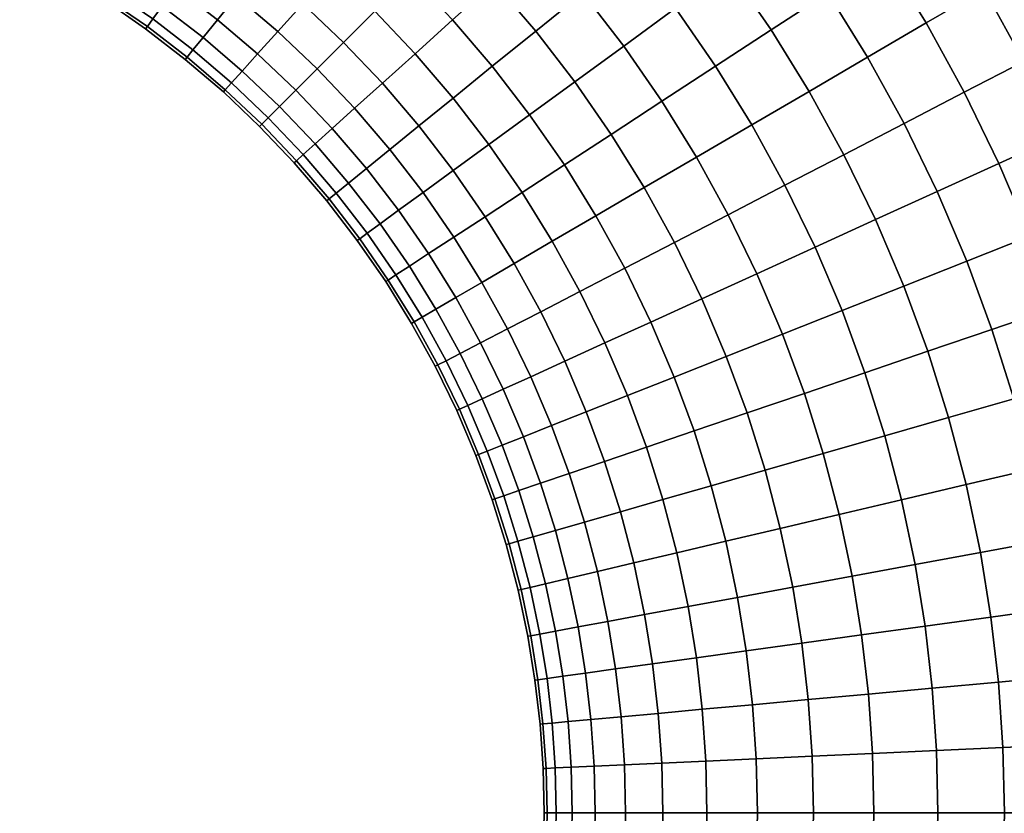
# Model space of a CAD drawing. Extents: x -120 to 2831, y -92 to 75.
# Tile 26 of 256: x 59 to 89, y 0 to 25. Entities that reach past the tile are written whole.
import ezdxf

# ---------------------------------------------------------------- set-up
doc = ezdxf.new("R2010")
doc.units = 0
doc.layers.add('GLASS', color=18, linetype='CONTINUOUS')

msp = doc.modelspace()

# ---------------------------------------------------------------- meshes
at = {"layer": 'GLASS'}
mesh = msp.add_polyface(dxfattribs=at)
corners = [(82.571, 30.52, 0.376), (80.948, 32.417, 0.376), (82.487, 33.805, 0.091), (84.18, 31.827, 0.091), (80.944, 29.198, 0.869), (79.39, 31.013, 0.869), (79.321, 27.88, 1.58), (77.837, 29.613, 1.58), (80.944, 29.198, 44.131), (79.39, 31.013, 44.131), (77.837, 29.613, 43.42), (79.321, 27.88, 43.42), (82.571, 30.52, 44.624), (80.948, 32.417, 44.624), (84.18, 31.827, 44.909), (82.487, 33.805, 44.909), (85.769, 29.764, 0.091), (85.749, 33.102, 0), (87.402, 30.956, 0), (84.095, 28.542, 0.376), (82.402, 27.306, 0.869), (80.713, 26.073, 1.58), (79.056, 24.863, 2.514), (77.728, 26.586, 2.514), (80.713, 26.073, 43.42), (77.728, 26.586, 42.486), (79.056, 24.863, 42.486), (82.402, 27.306, 44.131), (84.095, 28.542, 44.624), (85.769, 29.764, 44.909), (87.402, 30.956, 45), (85.749, 33.102, 45), (85.515, 26.488, 0.376), (87.25, 27.622, 0.091), (83.76, 25.341, 0.869), (82.01, 24.197, 1.58), (80.293, 23.074, 2.514), (78.637, 21.991, 3.668), (77.458, 23.697, 3.668), (80.293, 23.074, 42.486), (77.458, 23.697, 41.332), (78.637, 21.991, 41.332), (82.01, 24.197, 43.42), (83.76, 25.341, 44.131), (85.515, 26.488, 44.624), (87.25, 27.622, 44.909), (86.801, 24.409, 0.376), (88.591, 25.454, 0.091), (84.99, 23.351, 0.869), (83.185, 22.297, 1.58), (81.413, 21.262, 2.514), (79.704, 20.265, 3.668), (79.704, 20.265, 41.332), (77.072, 20.968, 39.968), (78.09, 19.322, 39.968), (81.413, 21.262, 42.486), (83.185, 22.297, 43.42), (84.99, 23.351, 44.131), (86.801, 24.409, 44.624), (88.591, 25.454, 44.909), (86.118, 21.302, 0.869), (87.98, 22.267, 0.376), (84.262, 20.34, 1.58), (82.44, 19.396, 2.514), (84.262, 20.34, 43.42), (82.44, 19.396, 42.486), (86.118, 21.302, 44.131), (87.98, 22.267, 44.624)]
mesh.append_faces([[corners[k] for k in face] for face in [(0, 1, 2, 3), (4, 5, 1, 0), (6, 7, 5, 4), (8, 9, 10, 11), (12, 13, 9, 8), (14, 15, 13, 12), (16, 3, 17, 18), (19, 0, 3, 16), (20, 4, 0, 19), (21, 6, 4, 20), (22, 23, 6, 21), (24, 11, 25, 26), (27, 8, 11, 24), (28, 12, 8, 27), (29, 14, 12, 28), (30, 31, 14, 29), (32, 19, 16, 33), (34, 20, 19, 32), (35, 21, 20, 34), (36, 22, 21, 35), (37, 38, 22, 36), (39, 26, 40, 41), (42, 24, 26, 39), (43, 27, 24, 42), (44, 28, 27, 43), (45, 29, 28, 44), (46, 32, 33, 47), (48, 34, 32, 46), (49, 35, 34, 48), (50, 36, 35, 49), (51, 37, 36, 50), (52, 41, 53, 54), (55, 39, 41, 52), (56, 42, 39, 55), (57, 43, 42, 56), (58, 44, 43, 57), (59, 45, 44, 58), (60, 48, 46, 61), (62, 49, 48, 60), (63, 50, 49, 62), (64, 56, 55, 65), (66, 57, 56, 64), (67, 58, 57, 66)]])
mesh = msp.add_polyface(dxfattribs=at)
corners = [(87.25, 27.622, 0.091), (85.769, 29.764, 0.091), (87.402, 30.956, 0), (88.942, 28.729, 0), (88.942, 28.729, 45), (87.402, 30.956, 45), (85.769, 29.764, 44.909), (87.25, 27.622, 44.909), (90.634, 29.835, 44.909), (89.035, 32.148, 44.909), (92.369, 30.969, 44.624), (90.709, 33.37, 44.624), (90.634, 29.835, 0.091), (89.035, 32.148, 0.091), (90.709, 33.37, 0.376), (92.369, 30.969, 0.376), (88.942, 28.729, 0), (87.402, 30.956, 0), (88.591, 25.454, 0.091), (90.337, 26.473, 0), (90.337, 26.473, 45), (88.591, 25.454, 44.909), (92.083, 27.492, 44.909), (93.872, 28.537, 44.624), (95.683, 29.595, 44.131), (94.124, 32.116, 44.131), (97.489, 30.649, 43.42), (95.874, 33.261, 43.42), (95.683, 29.595, 0.869), (94.124, 32.116, 0.869), (95.874, 33.261, 1.58), (97.489, 30.649, 1.58), (93.872, 28.537, 0.376), (92.083, 27.492, 0.091), (90.337, 26.473, 0), (89.82, 23.22, 0.091), (91.616, 24.15, 0), (87.98, 22.267, 0.376), (86.801, 24.409, 0.376), (89.82, 23.22, 44.909), (86.801, 24.409, 44.624), (87.98, 22.267, 44.624), (91.616, 24.15, 45), (93.411, 25.08, 44.909), (95.251, 26.033, 44.624), (97.113, 26.998, 44.131), (98.969, 27.96, 43.42), (97.113, 26.998, 0.869), (98.969, 27.96, 1.58), (95.251, 26.033, 0.376), (93.411, 25.08, 0.091), (91.616, 24.15, 0), (90.936, 20.927, 0.091), (92.776, 21.765, 0), (90.936, 20.927, 44.909), (89.05, 20.068, 44.624), (92.776, 21.765, 45), (94.615, 22.603, 44.909), (96.501, 23.463, 44.624), (98.41, 24.332, 44.131), (100.312, 25.199, 43.42), (98.41, 24.332, 0.869), (100.312, 25.199, 1.58), (96.501, 23.463, 0.376), (94.615, 22.603, 0.091), (92.776, 21.765, 0), (97.621, 20.832, 44.624), (95.694, 20.069, 44.909), (99.57, 21.604, 44.131), (97.621, 20.832, 0.376), (99.57, 21.604, 0.869), (95.694, 20.069, 0.091)]
mesh.append_faces([[corners[k] for k in face] for face in [(0, 1, 2, 3), (4, 5, 6, 7), (8, 9, 5, 4), (10, 11, 9, 8), (12, 13, 14, 15), (16, 17, 13, 12), (18, 0, 3, 19), (20, 4, 7, 21), (22, 8, 4, 20), (23, 10, 8, 22), (24, 25, 10, 23), (26, 27, 25, 24), (28, 29, 30, 31), (32, 15, 29, 28), (33, 12, 15, 32), (34, 16, 12, 33), (35, 18, 19, 36), (37, 38, 18, 35), (39, 21, 40, 41), (42, 20, 21, 39), (43, 22, 20, 42), (44, 23, 22, 43), (45, 24, 23, 44), (46, 26, 24, 45), (47, 28, 31, 48), (49, 32, 28, 47), (50, 33, 32, 49), (51, 34, 33, 50), (52, 35, 36, 53), (54, 39, 41, 55), (56, 42, 39, 54), (57, 43, 42, 56), (58, 44, 43, 57), (59, 45, 44, 58), (60, 46, 45, 59), (61, 47, 48, 62), (63, 49, 47, 61), (64, 50, 49, 63), (65, 51, 50, 64), (66, 58, 57, 67), (68, 59, 58, 66), (69, 63, 61, 70), (71, 64, 63, 69)]])
mesh = msp.add_polyface(dxfattribs=at)
corners = [(66.575, 29.552, 6.59), (65.022, 30.626, 6.59), (65.968, 32.072, 5.032), (67.594, 30.948, 5.032), (67.594, 30.948, 39.968), (65.968, 32.072, 39.968), (65.022, 30.626, 38.41), (66.575, 29.552, 38.41), (68.07, 28.4, 6.59), (69.16, 29.742, 5.032), (67.088, 27.191, 8.318), (65.656, 28.294, 8.318), (66.228, 26.132, 10.188), (64.852, 27.192, 10.188), (67.088, 27.191, 36.682), (65.656, 28.294, 36.682), (64.852, 27.192, 34.812), (66.228, 26.132, 34.812), (68.07, 28.4, 38.41), (69.16, 29.742, 39.968), (70.662, 28.456, 5.032), (70.339, 31.193, 3.668), (71.914, 29.845, 3.668), (69.504, 27.173, 6.59), (68.461, 26.016, 8.318), (67.547, 25.003, 10.188), (66.774, 24.146, 12.166), (65.5, 25.236, 12.166), (66.149, 23.452, 14.218), (64.911, 24.511, 14.218), (66.774, 24.146, 32.834), (65.5, 25.236, 32.834), (64.911, 24.511, 30.782), (66.149, 23.452, 30.782), (67.547, 25.003, 34.812), (68.461, 26.016, 36.682), (69.504, 27.173, 38.41), (70.662, 28.456, 39.968), (71.914, 29.845, 41.332), (70.339, 31.193, 41.332), (72.095, 27.095, 5.032), (73.417, 28.417, 3.668), (70.873, 25.873, 6.59), (69.771, 24.771, 8.318), (68.807, 23.807, 10.188), (67.991, 22.991, 12.166), (67.33, 22.33, 14.218), (66.827, 21.827, 16.309), (65.673, 22.924, 16.309), (67.33, 22.33, 30.782), (65.673, 22.924, 28.691), (66.827, 21.827, 28.691), (67.991, 22.991, 32.834), (68.807, 23.807, 34.812), (69.771, 24.771, 36.682), (70.873, 25.873, 38.41), (72.095, 27.095, 39.968), (73.417, 28.417, 41.332), (72.173, 24.504, 6.59), (73.456, 25.662, 5.032), (71.016, 23.461, 8.318), (70.003, 22.547, 10.188), (69.146, 21.774, 12.166), (70.003, 22.547, 34.812), (69.146, 21.774, 32.834), (71.016, 23.461, 36.682), (72.173, 24.504, 38.41), (73.456, 25.662, 39.968), (72.191, 22.088, 36.682), (71.132, 21.228, 34.812)]
mesh.append_faces([[corners[k] for k in face] for face in [(0, 1, 2, 3), (4, 5, 6, 7), (8, 0, 3, 9), (10, 11, 0, 8), (12, 13, 11, 10), (14, 15, 16, 17), (18, 7, 15, 14), (19, 4, 7, 18), (20, 9, 21, 22), (23, 8, 9, 20), (24, 10, 8, 23), (25, 12, 10, 24), (26, 27, 12, 25), (28, 29, 27, 26), (30, 31, 32, 33), (34, 17, 31, 30), (35, 14, 17, 34), (36, 18, 14, 35), (37, 19, 18, 36), (38, 39, 19, 37), (40, 20, 22, 41), (42, 23, 20, 40), (43, 24, 23, 42), (44, 25, 24, 43), (45, 26, 25, 44), (46, 28, 26, 45), (47, 48, 28, 46), (49, 33, 50, 51), (52, 30, 33, 49), (53, 34, 30, 52), (54, 35, 34, 53), (55, 36, 35, 54), (56, 37, 36, 55), (57, 38, 37, 56), (58, 42, 40, 59), (60, 43, 42, 58), (61, 44, 43, 60), (62, 45, 44, 61), (63, 53, 52, 64), (65, 54, 53, 63), (66, 55, 54, 65), (67, 56, 55, 66), (68, 65, 63, 69)]])
mesh = msp.add_polyface(dxfattribs=at)
corners = [(73.417, 28.417, 3.668), (71.914, 29.845, 3.668), (73.238, 31.314, 2.514), (74.816, 29.816, 2.514), (74.816, 29.816, 42.486), (73.238, 31.314, 42.486), (71.914, 29.845, 41.332), (73.417, 28.417, 41.332), (76.314, 28.238, 2.514), (76.267, 31.267, 1.58), (77.837, 29.613, 1.58), (74.845, 26.914, 3.668), (73.456, 25.662, 5.032), (72.095, 27.095, 5.032), (74.845, 26.914, 41.332), (72.095, 27.095, 39.968), (73.456, 25.662, 39.968), (76.314, 28.238, 42.486), (77.837, 29.613, 43.42), (76.267, 31.267, 43.42), (77.728, 26.586, 2.514), (79.321, 27.88, 1.58), (76.193, 25.339, 3.668), (74.742, 24.16, 5.032), (73.4, 23.07, 6.59), (72.173, 24.504, 6.59), (72.191, 22.088, 8.318), (71.016, 23.461, 8.318), (73.4, 23.07, 38.41), (72.173, 24.504, 38.41), (71.016, 23.461, 36.682), (72.191, 22.088, 36.682), (74.742, 24.16, 39.968), (76.193, 25.339, 41.332), (77.728, 26.586, 42.486), (79.321, 27.88, 43.42), (77.458, 23.697, 3.668), (79.056, 24.863, 2.514), (75.948, 22.594, 5.032), (74.552, 21.575, 6.59), (73.294, 20.656, 8.318), (72.192, 19.852, 10.188), (71.132, 21.228, 10.188), (73.294, 20.656, 36.682), (71.132, 21.228, 34.812), (72.192, 19.852, 34.812), (74.552, 21.575, 38.41), (75.948, 22.594, 39.968), (77.458, 23.697, 41.332), (79.056, 24.863, 42.486), (77.072, 20.968, 5.032), (78.637, 21.991, 3.668), (75.626, 20.023, 6.59), (74.322, 19.17, 8.318), (73.18, 18.423, 10.188), (72.214, 17.792, 12.166), (71.26, 19.171, 12.166), (73.18, 18.423, 34.812), (71.26, 19.171, 32.834), (72.214, 17.792, 32.834), (74.322, 19.17, 36.682), (75.626, 20.023, 38.41), (77.072, 20.968, 39.968), (78.637, 21.991, 41.332), (76.598, 18.45, 6.59), (78.09, 19.322, 5.032), (75.252, 17.665, 8.318), (75.252, 17.665, 36.682), (74.074, 16.977, 34.812), (76.598, 18.45, 38.41), (78.09, 19.322, 39.968)]
mesh.append_faces([[corners[k] for k in face] for face in [(0, 1, 2, 3), (4, 5, 6, 7), (8, 3, 9, 10), (11, 0, 3, 8), (12, 13, 0, 11), (14, 7, 15, 16), (17, 4, 7, 14), (18, 19, 4, 17), (20, 8, 10, 21), (22, 11, 8, 20), (23, 12, 11, 22), (24, 25, 12, 23), (26, 27, 25, 24), (28, 29, 30, 31), (32, 16, 29, 28), (33, 14, 16, 32), (34, 17, 14, 33), (35, 18, 17, 34), (36, 22, 20, 37), (38, 23, 22, 36), (39, 24, 23, 38), (40, 26, 24, 39), (41, 42, 26, 40), (43, 31, 44, 45), (46, 28, 31, 43), (47, 32, 28, 46), (48, 33, 32, 47), (49, 34, 33, 48), (50, 38, 36, 51), (52, 39, 38, 50), (53, 40, 39, 52), (54, 41, 40, 53), (55, 56, 41, 54), (57, 45, 58, 59), (60, 43, 45, 57), (61, 46, 43, 60), (62, 47, 46, 61), (63, 48, 47, 62), (64, 52, 50, 65), (66, 53, 52, 64), (67, 60, 57, 68), (69, 61, 60, 67), (70, 62, 61, 69)]])
mesh = msp.add_polyface(dxfattribs=at)
corners = [(60.127, 25.907, 22.5), (58.8, 26.638, 22.5), (58.842, 26.718, 20.478), (60.173, 25.985, 20.478), (60.173, 25.985, 24.522), (58.842, 26.718, 24.522), (61.622, 25.424, 18.406), (60.317, 26.231, 18.406), (60.565, 26.657, 16.309), (61.892, 25.837, 16.309), (61.466, 25.186, 20.478), (61.416, 25.11, 22.5), (61.466, 25.186, 24.522), (61.622, 25.424, 26.594), (60.317, 26.231, 26.594), (61.892, 25.837, 28.691), (60.565, 26.657, 28.691), (63.621, 25.506, 14.218), (62.281, 26.432, 14.218), (62.792, 27.214, 12.166), (64.171, 26.26, 12.166), (63.201, 24.931, 16.309), (62.911, 24.533, 18.406), (62.743, 24.303, 20.478), (62.689, 24.23, 22.5), (62.743, 24.303, 24.522), (62.911, 24.533, 26.594), (63.201, 24.931, 28.691), (63.621, 25.506, 30.782), (62.281, 26.432, 30.782), (65.5, 25.236, 12.166), (64.852, 27.192, 10.188), (66.228, 26.132, 10.188), (64.911, 24.511, 14.218), (64.463, 23.959, 16.309), (64.152, 23.577, 18.406), (63.973, 23.356, 20.478), (63.915, 23.285, 22.5), (63.973, 23.356, 24.522), (64.152, 23.577, 26.594), (64.463, 23.959, 28.691), (64.911, 24.511, 30.782), (65.5, 25.236, 32.834), (64.171, 26.26, 32.834), (66.228, 26.132, 34.812), (64.852, 27.192, 34.812), (65.673, 22.924, 16.309), (66.149, 23.452, 14.218), (65.342, 22.558, 18.406), (65.152, 22.347, 20.478), (65.091, 22.279, 22.5), (65.152, 22.347, 24.522), (65.342, 22.558, 26.594), (65.673, 22.924, 28.691), (66.149, 23.452, 30.782), (66.278, 21.278, 20.478), (66.479, 21.479, 18.406), (66.213, 21.213, 22.5), (66.278, 21.278, 24.522), (66.479, 21.479, 26.594), (65.091, -22.279, 22.5), (66.213, -21.213, 22.5), (66.278, -21.278, 20.478), (65.152, -22.346, 20.478), (65.152, -22.346, 24.522), (66.278, -21.278, 24.522)]
mesh.append_faces([[corners[k] for k in face] for face in [(0, 1, 2, 3), (4, 5, 1, 0), (6, 7, 8, 9), (10, 3, 7, 6), (11, 0, 3, 10), (12, 4, 0, 11), (13, 14, 4, 12), (15, 16, 14, 13), (17, 18, 19, 20), (21, 9, 18, 17), (22, 6, 9, 21), (23, 10, 6, 22), (24, 11, 10, 23), (25, 12, 11, 24), (26, 13, 12, 25), (27, 15, 13, 26), (28, 29, 15, 27), (30, 20, 31, 32), (33, 17, 20, 30), (34, 21, 17, 33), (35, 22, 21, 34), (36, 23, 22, 35), (37, 24, 23, 36), (38, 25, 24, 37), (39, 26, 25, 38), (40, 27, 26, 39), (41, 28, 27, 40), (42, 43, 28, 41), (44, 45, 43, 42), (46, 34, 33, 47), (48, 35, 34, 46), (49, 36, 35, 48), (50, 37, 36, 49), (51, 38, 37, 50), (52, 39, 38, 51), (53, 40, 39, 52), (54, 41, 40, 53), (55, 49, 48, 56), (57, 50, 49, 55), (58, 51, 50, 57), (59, 52, 51, 58), (60, 61, 62, 63), (64, 65, 61, 60)]])
mesh = msp.add_polyface(dxfattribs=at)
corners = [(66.479, 21.479, 18.406), (65.342, 22.558, 18.406), (65.673, 22.924, 16.309), (66.827, 21.827, 16.309), (66.827, 21.827, 28.691), (65.673, 22.924, 28.691), (65.342, 22.558, 26.594), (66.479, 21.479, 26.594), (68.452, 21.149, 14.218), (67.33, 22.33, 14.218), (67.991, 22.991, 12.166), (69.146, 21.774, 12.166), (67.924, 20.673, 16.309), (67.558, 20.343, 18.406), (67.346, 20.152, 20.478), (66.278, 21.278, 20.478), (67.279, 20.091, 22.5), (66.213, 21.213, 22.5), (67.346, 20.152, 24.522), (66.278, 21.278, 24.522), (67.558, 20.343, 26.594), (67.924, 20.673, 28.691), (68.452, 21.149, 30.782), (67.33, 22.33, 30.782), (69.146, 21.774, 32.834), (67.991, 22.991, 32.834), (71.132, 21.228, 10.188), (70.003, 22.547, 10.188), (71.016, 23.461, 8.318), (72.191, 22.088, 8.318), (70.236, 20.5, 12.166), (69.511, 19.911, 14.218), (68.959, 19.463, 16.309), (68.577, 19.152, 18.406), (68.356, 18.973, 20.478), (68.285, 18.915, 22.5), (68.356, 18.973, 24.522), (68.577, 19.152, 26.594), (68.959, 19.463, 28.691), (69.511, 19.911, 30.782), (70.236, 20.5, 32.834), (71.132, 21.228, 34.812), (70.003, 22.547, 34.812), (71.26, 19.171, 12.166), (72.192, 19.852, 10.188), (70.506, 18.621, 14.218), (69.931, 18.201, 16.309), (69.533, 17.911, 18.406), (69.303, 17.743, 20.478), (69.23, 17.689, 22.5), (69.303, 17.743, 24.522), (69.533, 17.911, 26.594), (69.931, 18.201, 28.691), (70.506, 18.621, 30.782), (71.26, 19.171, 32.834), (72.192, 19.852, 34.812), (71.432, 17.281, 14.218), (72.214, 17.792, 12.166), (70.837, 16.892, 16.309), (70.424, 16.622, 18.406), (70.837, 16.892, 28.691), (70.424, 16.622, 26.594), (71.432, 17.281, 30.782), (72.214, 17.792, 32.834)]
mesh.append_faces([[corners[k] for k in face] for face in [(0, 1, 2, 3), (4, 5, 6, 7), (8, 9, 10, 11), (12, 3, 9, 8), (13, 0, 3, 12), (14, 15, 0, 13), (16, 17, 15, 14), (18, 19, 17, 16), (20, 7, 19, 18), (21, 4, 7, 20), (22, 23, 4, 21), (24, 25, 23, 22), (26, 27, 28, 29), (30, 11, 27, 26), (31, 8, 11, 30), (32, 12, 8, 31), (33, 13, 12, 32), (34, 14, 13, 33), (35, 16, 14, 34), (36, 18, 16, 35), (37, 20, 18, 36), (38, 21, 20, 37), (39, 22, 21, 38), (40, 24, 22, 39), (41, 42, 24, 40), (43, 30, 26, 44), (45, 31, 30, 43), (46, 32, 31, 45), (47, 33, 32, 46), (48, 34, 33, 47), (49, 35, 34, 48), (50, 36, 35, 49), (51, 37, 36, 50), (52, 38, 37, 51), (53, 39, 38, 52), (54, 40, 39, 53), (55, 41, 40, 54), (56, 45, 43, 57), (58, 46, 45, 56), (59, 47, 46, 58), (60, 52, 51, 61), (62, 53, 52, 60), (63, 54, 53, 62)]])
mesh = msp.add_polyface(dxfattribs=at)
corners = [(89.05, 20.068, 0.376), (87.98, 22.267, 0.376), (89.82, 23.22, 0.091), (90.936, 20.927, 0.091), (87.142, 19.199, 0.869), (86.118, 21.302, 0.869), (89.05, 20.068, 44.624), (87.98, 22.267, 44.624), (86.118, 21.302, 44.131), (87.142, 19.199, 44.131), (91.934, 18.581, 0.091), (92.776, 21.765, 0), (93.814, 19.325, 0), (90.007, 17.818, 0.376), (88.057, 17.046, 0.869), (90.007, 17.818, 44.624), (88.057, 17.046, 44.131), (91.934, 18.581, 44.909), (90.936, 20.927, 44.909), (93.814, 19.325, 45), (92.776, 21.765, 45), (95.694, 20.069, 44.909), (94.615, 22.603, 44.909), (93.814, 19.325, 0), (92.776, 21.765, 0), (94.615, 22.603, 0.091), (95.694, 20.069, 0.091), (92.78, 16.284, 0.091), (94.693, 16.936, 0), (90.818, 15.615, 0.376), (88.833, 14.939, 0.869), (86.854, 14.264, 1.58), (86.113, 16.276, 1.58), (88.833, 14.939, 44.131), (86.113, 16.276, 43.42), (86.854, 14.264, 43.42), (90.818, 15.615, 44.624), (92.78, 16.284, 44.909), (94.693, 16.936, 45), (96.607, 17.588, 44.909), (98.568, 18.257, 44.624), (97.621, 20.832, 44.624), (96.607, 17.588, 0.091), (97.621, 20.832, 0.376), (98.568, 18.257, 0.376), (94.693, 16.936, 0), (93.513, 13.948, 0.091), (95.456, 14.507, 0), (91.521, 13.376, 0.376), (89.506, 12.796, 0.869), (87.496, 12.219, 1.58), (89.506, 12.796, 44.131), (87.496, 12.219, 43.42), (91.521, 13.376, 44.624), (93.513, 13.948, 44.909), (95.456, 14.507, 45), (97.399, 15.066, 44.909), (99.39, 15.638, 44.624), (97.399, 15.066, 0.091), (99.39, 15.638, 0.376), (95.456, 14.507, 0), (94.132, 11.58, 0.091), (96.1, 12.044, 0), (92.115, 11.105, 0.376), (90.074, 10.624, 0.869), (92.115, 11.105, 44.624), (90.074, 10.624, 44.131), (94.132, 11.58, 44.909), (96.1, 12.044, 45), (98.067, 12.508, 44.909), (96.1, 12.044, 0), (98.067, 12.508, 0.091)]
mesh.append_faces([[corners[k] for k in face] for face in [(0, 1, 2, 3), (4, 5, 1, 0), (6, 7, 8, 9), (10, 3, 11, 12), (13, 0, 3, 10), (14, 4, 0, 13), (15, 6, 9, 16), (17, 18, 6, 15), (19, 20, 18, 17), (21, 22, 20, 19), (23, 24, 25, 26), (27, 10, 12, 28), (29, 13, 10, 27), (30, 14, 13, 29), (31, 32, 14, 30), (33, 16, 34, 35), (36, 15, 16, 33), (37, 17, 15, 36), (38, 19, 17, 37), (39, 21, 19, 38), (40, 41, 21, 39), (42, 26, 43, 44), (45, 23, 26, 42), (46, 27, 28, 47), (48, 29, 27, 46), (49, 30, 29, 48), (50, 31, 30, 49), (51, 33, 35, 52), (53, 36, 33, 51), (54, 37, 36, 53), (55, 38, 37, 54), (56, 39, 38, 55), (57, 40, 39, 56), (58, 42, 44, 59), (60, 45, 42, 58), (61, 46, 47, 62), (63, 48, 46, 61), (64, 49, 48, 63), (65, 53, 51, 66), (67, 54, 53, 65), (68, 55, 54, 67), (69, 56, 55, 68), (70, 60, 58, 71)]])
mesh = msp.add_polyface(dxfattribs=at)
corners = [(78.09, 19.322, 5.032), (77.072, 20.968, 5.032), (78.637, 21.991, 3.668), (79.704, 20.265, 3.668), (80.683, 18.486, 3.668), (81.413, 21.262, 2.514), (82.44, 19.396, 2.514), (79.023, 17.626, 5.032), (80.683, 18.486, 41.332), (79.704, 20.265, 41.332), (78.09, 19.322, 39.968), (79.023, 17.626, 39.968), (82.44, 19.396, 42.486), (81.413, 21.262, 42.486), (85.239, 18.332, 1.58), (84.262, 20.34, 1.58), (86.118, 21.302, 0.869), (87.142, 19.199, 0.869), (83.371, 17.481, 2.514), (81.571, 16.661, 3.668), (79.87, 15.886, 5.032), (78.297, 15.169, 6.59), (77.489, 16.831, 6.59), (79.87, 15.886, 39.968), (77.489, 16.831, 38.41), (78.297, 15.169, 38.41), (81.571, 16.661, 41.332), (83.371, 17.481, 42.486), (85.239, 18.332, 43.42), (84.262, 20.34, 43.42), (87.142, 19.199, 44.131), (86.118, 21.302, 44.131), (86.113, 16.276, 1.58), (88.057, 17.046, 0.869), (84.205, 15.521, 2.514), (82.366, 14.793, 3.668), (80.628, 14.105, 5.032), (79.021, 13.469, 6.59), (77.572, 12.895, 8.318), (76.88, 14.523, 8.318), (79.021, 13.469, 38.41), (76.88, 14.523, 36.682), (77.572, 12.895, 36.682), (80.628, 14.105, 39.968), (82.366, 14.793, 41.332), (84.205, 15.521, 42.486), (86.113, 16.276, 43.42), (88.057, 17.046, 44.131), (84.912, 13.602, 2.514), (86.854, 14.264, 1.58), (83.039, 12.964, 3.668), (81.27, 12.361, 5.032), (79.634, 11.804, 6.59), (78.159, 11.301, 8.318), (79.634, 11.804, 38.41), (78.159, 11.301, 36.682), (81.27, 12.361, 39.968), (83.039, 12.964, 41.332), (84.912, 13.602, 42.486), (86.854, 14.264, 43.42), (85.524, 11.652, 2.514), (87.496, 12.219, 1.58), (83.623, 11.105, 3.668), (83.623, 11.105, 41.332), (81.826, 10.588, 39.968), (85.524, 11.652, 42.486), (87.496, 12.219, 43.42)]
mesh.append_faces([[corners[k] for k in face] for face in [(0, 1, 2, 3), (4, 3, 5, 6), (7, 0, 3, 4), (8, 9, 10, 11), (12, 13, 9, 8), (14, 15, 16, 17), (18, 6, 15, 14), (19, 4, 6, 18), (20, 7, 4, 19), (21, 22, 7, 20), (23, 11, 24, 25), (26, 8, 11, 23), (27, 12, 8, 26), (28, 29, 12, 27), (30, 31, 29, 28), (32, 14, 17, 33), (34, 18, 14, 32), (35, 19, 18, 34), (36, 20, 19, 35), (37, 21, 20, 36), (38, 39, 21, 37), (40, 25, 41, 42), (43, 23, 25, 40), (44, 26, 23, 43), (45, 27, 26, 44), (46, 28, 27, 45), (47, 30, 28, 46), (48, 34, 32, 49), (50, 35, 34, 48), (51, 36, 35, 50), (52, 37, 36, 51), (53, 38, 37, 52), (54, 40, 42, 55), (56, 43, 40, 54), (57, 44, 43, 56), (58, 45, 44, 57), (59, 46, 45, 58), (60, 48, 49, 61), (62, 50, 48, 60), (63, 57, 56, 64), (65, 58, 57, 63), (66, 59, 58, 65)]])
mesh = msp.add_polyface(dxfattribs=at)
corners = [(74.074, 16.977, 10.188), (73.18, 18.423, 10.188), (74.322, 19.17, 8.318), (75.252, 17.665, 8.318), (73.077, 16.395, 12.166), (72.214, 17.792, 12.166), (72.271, 15.924, 14.218), (71.432, 17.281, 14.218), (73.077, 16.395, 32.834), (72.214, 17.792, 32.834), (71.432, 17.281, 30.782), (72.271, 15.924, 30.782), (74.074, 16.977, 34.812), (73.18, 18.423, 34.812), (77.489, 16.831, 6.59), (76.598, 18.45, 6.59), (78.09, 19.322, 5.032), (79.023, 17.626, 5.032), (76.105, 16.115, 8.318), (74.894, 15.487, 10.188), (73.869, 14.956, 12.166), (73.04, 14.527, 14.218), (72.409, 14.199, 16.309), (71.657, 15.565, 16.309), (73.04, 14.527, 30.782), (71.657, 15.565, 28.691), (72.409, 14.199, 28.691), (73.869, 14.956, 32.834), (74.894, 15.487, 34.812), (76.105, 16.115, 36.682), (75.252, 17.665, 36.682), (77.489, 16.831, 38.41), (76.598, 18.45, 38.41), (79.023, 17.626, 39.968), (78.09, 19.322, 39.968), (76.88, 14.523, 8.318), (78.297, 15.169, 6.59), (75.638, 13.958, 10.188), (74.588, 13.479, 12.166), (73.738, 13.092, 14.218), (73.091, 12.797, 16.309), (72.642, 12.593, 18.406), (71.971, 13.973, 18.406), (72.642, 12.593, 26.594), (71.971, 13.973, 26.594), (71.718, 13.842, 24.522), (72.383, 12.475, 24.522), (73.091, 12.797, 28.691), (73.738, 13.092, 30.782), (74.588, 13.479, 32.834), (75.638, 13.958, 34.812), (76.88, 14.523, 36.682), (78.297, 15.169, 38.41), (76.304, 12.393, 10.188), (77.572, 12.895, 8.318), (75.231, 11.968, 12.166), (74.362, 11.624, 14.218), (73.701, 11.363, 16.309), (73.243, 11.181, 18.406), (72.978, 11.076, 20.478), (72.383, 12.475, 20.478), (73.701, 11.363, 28.691), (73.243, 11.181, 26.594), (74.362, 11.624, 30.782), (75.231, 11.968, 32.834), (76.304, 12.393, 34.812), (77.572, 12.895, 36.682), (76.868, 10.861, 10.188), (78.159, 11.301, 8.318), (78.159, 11.301, 36.682), (76.868, 10.861, 34.812)]
mesh.append_faces([[corners[k] for k in face] for face in [(0, 1, 2, 3), (4, 5, 1, 0), (6, 7, 5, 4), (8, 9, 10, 11), (12, 13, 9, 8), (14, 15, 16, 17), (18, 3, 15, 14), (19, 0, 3, 18), (20, 4, 0, 19), (21, 6, 4, 20), (22, 23, 6, 21), (24, 11, 25, 26), (27, 8, 11, 24), (28, 12, 8, 27), (29, 30, 12, 28), (31, 32, 30, 29), (33, 34, 32, 31), (35, 18, 14, 36), (37, 19, 18, 35), (38, 20, 19, 37), (39, 21, 20, 38), (40, 22, 21, 39), (41, 42, 22, 40), (43, 44, 45, 46), (47, 26, 44, 43), (48, 24, 26, 47), (49, 27, 24, 48), (50, 28, 27, 49), (51, 29, 28, 50), (52, 31, 29, 51), (53, 37, 35, 54), (55, 38, 37, 53), (56, 39, 38, 55), (57, 40, 39, 56), (58, 41, 40, 57), (59, 60, 41, 58), (61, 47, 43, 62), (63, 48, 47, 61), (64, 49, 48, 63), (65, 50, 49, 64), (66, 51, 50, 65), (67, 53, 54, 68), (69, 66, 65, 70)]])
mesh = msp.add_polyface(dxfattribs=at)
corners = [(70.186, 16.466, 20.478), (69.303, 17.743, 20.478), (69.533, 17.911, 18.406), (70.424, 16.622, 18.406), (70.11, 16.416, 22.5), (69.23, 17.689, 22.5), (70.186, 16.466, 24.522), (69.303, 17.743, 24.522), (70.424, 16.622, 26.594), (69.533, 17.911, 26.594), (71.657, 15.565, 16.309), (70.837, 16.892, 16.309), (71.432, 17.281, 14.218), (72.271, 15.924, 14.218), (71.231, 15.317, 18.406), (70.985, 15.173, 20.478), (70.907, 15.127, 22.5), (70.985, 15.173, 24.522), (71.231, 15.317, 26.594), (71.657, 15.565, 28.691), (70.837, 16.892, 28.691), (72.271, 15.924, 30.782), (71.432, 17.281, 30.782), (71.971, 13.973, 18.406), (72.409, 14.199, 16.309), (71.718, 13.842, 20.478), (71.637, 13.8, 22.5), (71.718, 13.842, 24.522), (71.971, 13.973, 26.594), (72.409, 14.199, 28.691), (72.383, 12.475, 20.478), (72.642, 12.593, 18.406), (72.3, 12.437, 22.5), (72.383, 12.475, 24.522), (71.638, -13.8, 22.5), (72.3, -12.437, 22.5), (72.383, -12.475, 20.478), (71.718, -13.842, 20.478), (71.718, -13.842, 24.522), (72.383, -12.475, 24.522), (71.231, -15.317, 18.406), (71.971, -13.973, 18.406), (72.409, -14.199, 16.309), (71.657, -15.565, 16.309), (70.985, -15.173, 20.478), (70.907, -15.127, 22.5), (70.985, -15.173, 24.522), (71.231, -15.317, 26.594), (71.971, -13.973, 26.594), (71.657, -15.565, 28.691), (72.409, -14.199, 28.691), (70.837, -16.892, 16.309), (72.271, -15.924, 14.218), (71.432, -17.281, 14.218), (70.424, -16.622, 18.406), (70.186, -16.466, 20.478), (70.11, -16.416, 22.5), (70.186, -16.466, 24.522), (70.424, -16.622, 26.594), (70.837, -16.892, 28.691), (71.432, -17.281, 30.782), (72.271, -15.924, 30.782), (69.533, -17.911, 18.406), (69.931, -18.201, 16.309), (69.303, -17.743, 20.478), (69.23, -17.689, 22.5), (69.303, -17.743, 24.522), (69.533, -17.911, 26.594), (69.931, -18.201, 28.691)]
mesh.append_faces([[corners[k] for k in face] for face in [(0, 1, 2, 3), (4, 5, 1, 0), (6, 7, 5, 4), (8, 9, 7, 6), (10, 11, 12, 13), (14, 3, 11, 10), (15, 0, 3, 14), (16, 4, 0, 15), (17, 6, 4, 16), (18, 8, 6, 17), (19, 20, 8, 18), (21, 22, 20, 19), (23, 14, 10, 24), (25, 15, 14, 23), (26, 16, 15, 25), (27, 17, 16, 26), (28, 18, 17, 27), (29, 19, 18, 28), (30, 25, 23, 31), (32, 26, 25, 30), (33, 27, 26, 32), (34, 35, 36, 37), (38, 39, 35, 34), (40, 41, 42, 43), (44, 37, 41, 40), (45, 34, 37, 44), (46, 38, 34, 45), (47, 48, 38, 46), (49, 50, 48, 47), (51, 43, 52, 53), (54, 40, 43, 51), (55, 44, 40, 54), (56, 45, 44, 55), (57, 46, 45, 56), (58, 47, 46, 57), (59, 49, 47, 58), (60, 61, 49, 59), (62, 54, 51, 63), (64, 55, 54, 62), (65, 56, 55, 64), (66, 57, 56, 65), (67, 58, 57, 66), (68, 59, 58, 67)]])
mesh = msp.add_polyface(dxfattribs=at)
corners = [(81.826, 10.588, 5.032), (81.27, 12.361, 5.032), (83.039, 12.964, 3.668), (83.623, 11.105, 3.668), (80.165, 10.111, 6.59), (79.634, 11.804, 6.59), (78.668, 9.68, 8.318), (78.159, 11.301, 8.318), (80.165, 10.111, 38.41), (79.634, 11.804, 38.41), (78.159, 11.301, 36.682), (78.668, 9.68, 36.682), (81.826, 10.588, 39.968), (81.27, 12.361, 39.968), (84.116, 9.22, 3.668), (85.524, 11.652, 2.514), (86.041, 9.673, 2.514), (82.296, 8.791, 5.032), (80.614, 8.394, 6.59), (79.098, 8.037, 8.318), (77.77, 7.724, 10.188), (77.357, 9.303, 10.188), (79.098, 8.037, 36.682), (77.357, 9.303, 34.812), (77.77, 7.724, 34.812), (80.614, 8.394, 38.41), (82.296, 8.791, 39.968), (84.116, 9.22, 41.332), (83.623, 11.105, 41.332), (86.041, 9.673, 42.486), (85.524, 11.652, 42.486), (84.517, 7.313, 3.668), (86.462, 7.673, 2.514), (82.679, 6.972, 5.032), (80.979, 6.658, 6.59), (79.447, 6.374, 8.318), (78.106, 6.126, 10.188), (79.447, 6.374, 36.682), (78.106, 6.126, 34.812), (80.979, 6.658, 38.41), (82.679, 6.972, 39.968), (84.517, 7.313, 41.332), (86.462, 7.673, 42.486), (84.81, 5.498, 3.668), (86.769, 5.768, 2.514), (82.958, 5.242, 5.032), (81.246, 5.006, 6.59), (79.703, 4.793, 8.318), (78.351, 4.606, 10.188), (79.703, 4.793, 36.682), (78.351, 4.606, 34.812), (81.246, 5.006, 38.41), (82.958, 5.242, 39.968), (84.81, 5.498, 41.332), (86.769, 5.768, 42.486), (83.158, 3.501, 5.032), (85.02, 3.672, 3.668), (81.437, 3.343, 6.59), (79.885, 3.201, 8.318), (78.527, 3.076, 10.188), (79.885, 3.201, 36.682), (78.527, 3.076, 34.812), (81.437, 3.343, 38.41), (83.158, 3.501, 39.968), (85.02, 3.672, 41.332)]
mesh.append_faces([[corners[k] for k in face] for face in [(0, 1, 2, 3), (4, 5, 1, 0), (6, 7, 5, 4), (8, 9, 10, 11), (12, 13, 9, 8), (14, 3, 15, 16), (17, 0, 3, 14), (18, 4, 0, 17), (19, 6, 4, 18), (20, 21, 6, 19), (22, 11, 23, 24), (25, 8, 11, 22), (26, 12, 8, 25), (27, 28, 12, 26), (29, 30, 28, 27), (31, 14, 16, 32), (33, 17, 14, 31), (34, 18, 17, 33), (35, 19, 18, 34), (36, 20, 19, 35), (37, 22, 24, 38), (39, 25, 22, 37), (40, 26, 25, 39), (41, 27, 26, 40), (42, 29, 27, 41), (43, 31, 32, 44), (45, 33, 31, 43), (46, 34, 33, 45), (47, 35, 34, 46), (48, 36, 35, 47), (49, 37, 38, 50), (51, 39, 37, 49), (52, 40, 39, 51), (53, 41, 40, 52), (54, 42, 41, 53), (55, 45, 43, 56), (57, 46, 45, 55), (58, 47, 46, 57), (59, 48, 47, 58), (60, 49, 50, 61), (62, 51, 49, 60), (63, 52, 51, 62), (64, 53, 52, 63)]])
mesh = msp.add_polyface(dxfattribs=at)
corners = [(88.038, 10.144, 1.58), (87.496, 12.219, 1.58), (89.506, 12.796, 0.869), (90.074, 10.624, 0.869), (86.041, 9.673, 2.514), (85.524, 11.652, 2.514), (88.038, 10.144, 43.42), (87.496, 12.219, 43.42), (85.524, 11.652, 42.486), (86.041, 9.673, 42.486), (90.074, 10.624, 44.131), (89.506, 12.796, 44.131), (94.636, 9.185, 0.091), (94.132, 11.58, 0.091), (96.1, 12.044, 0), (96.624, 9.553, 0), (92.598, 8.808, 0.376), (92.115, 11.105, 0.376), (90.536, 8.426, 0.869), (88.48, 8.046, 1.58), (86.462, 7.673, 2.514), (88.48, 8.046, 43.42), (86.462, 7.673, 42.486), (90.536, 8.426, 44.131), (92.598, 8.808, 44.624), (92.115, 11.105, 44.624), (94.636, 9.185, 44.909), (94.132, 11.58, 44.909), (96.624, 9.553, 45), (96.1, 12.044, 45), (98.612, 9.921, 44.909), (98.067, 12.508, 44.909), (96.624, 9.553, 0), (96.1, 12.044, 0), (98.067, 12.508, 0.091), (98.612, 9.921, 0.091), (95.004, 6.906, 0.091), (97.006, 7.182, 0), (92.951, 6.622, 0.376), (90.873, 6.335, 0.869), (88.802, 6.049, 1.58), (86.769, 5.768, 2.514), (88.802, 6.049, 43.42), (86.769, 5.768, 42.486), (90.873, 6.335, 44.131), (92.951, 6.622, 44.624), (95.004, 6.906, 44.909), (97.006, 7.182, 45), (95.267, 4.612, 0.091), (97.28, 4.797, 0), (93.203, 4.422, 0.376), (91.115, 4.231, 0.869), (89.033, 4.04, 1.58), (86.989, 3.852, 2.514), (85.02, 3.672, 3.668), (84.81, 5.498, 3.668), (86.989, 3.852, 42.486), (84.81, 5.498, 41.332), (85.02, 3.672, 41.332), (89.033, 4.04, 43.42), (91.115, 4.231, 44.131), (93.203, 4.422, 44.624), (95.267, 4.612, 44.909), (97.28, 4.797, 45), (95.425, 2.308, 0.091), (97.445, 2.401, 0), (93.355, 2.214, 0.376), (93.355, 2.214, 44.624), (91.26, 2.118, 44.131), (95.425, 2.308, 44.909), (97.445, 2.401, 45)]
mesh.append_faces([[corners[k] for k in face] for face in [(0, 1, 2, 3), (4, 5, 1, 0), (6, 7, 8, 9), (10, 11, 7, 6), (12, 13, 14, 15), (16, 17, 13, 12), (18, 3, 17, 16), (19, 0, 3, 18), (20, 4, 0, 19), (21, 6, 9, 22), (23, 10, 6, 21), (24, 25, 10, 23), (26, 27, 25, 24), (28, 29, 27, 26), (30, 31, 29, 28), (32, 33, 34, 35), (36, 12, 15, 37), (38, 16, 12, 36), (39, 18, 16, 38), (40, 19, 18, 39), (41, 20, 19, 40), (42, 21, 22, 43), (44, 23, 21, 42), (45, 24, 23, 44), (46, 26, 24, 45), (47, 28, 26, 46), (48, 36, 37, 49), (50, 38, 36, 48), (51, 39, 38, 50), (52, 40, 39, 51), (53, 41, 40, 52), (54, 55, 41, 53), (56, 43, 57, 58), (59, 42, 43, 56), (60, 44, 42, 59), (61, 45, 44, 60), (62, 46, 45, 61), (63, 47, 46, 62), (64, 48, 49, 65), (66, 50, 48, 64), (67, 61, 60, 68), (69, 62, 61, 67), (70, 63, 62, 69)]])
mesh = msp.add_polyface(dxfattribs=at)
corners = [(72.894, 11.043, 22.5), (72.3, 12.437, 22.5), (72.383, 12.475, 20.478), (72.978, 11.076, 20.478), (72.978, 11.076, 24.522), (72.383, 12.475, 24.522), (73.243, 11.181, 26.594), (72.642, 12.593, 26.594), (75.775, 10.489, 12.166), (75.231, 11.968, 12.166), (76.304, 12.393, 10.188), (76.868, 10.861, 10.188), (74.891, 10.187, 14.218), (74.362, 11.624, 14.218), (74.218, 9.958, 16.309), (73.701, 11.363, 16.309), (73.752, 9.799, 18.406), (73.243, 11.181, 18.406), (73.482, 9.707, 20.478), (73.396, 9.678, 22.5), (73.482, 9.707, 24.522), (73.752, 9.799, 26.594), (74.218, 9.958, 28.691), (73.701, 11.363, 28.691), (74.891, 10.187, 30.782), (74.362, 11.624, 30.782), (75.775, 10.489, 32.834), (75.231, 11.968, 32.834), (76.868, 10.861, 34.812), (76.304, 12.393, 34.812), (77.357, 9.303, 10.188), (78.159, 11.301, 8.318), (78.668, 9.68, 8.318), (76.248, 8.984, 12.166), (75.35, 8.726, 14.218), (74.666, 8.53, 16.309), (74.193, 8.394, 18.406), (73.919, 8.315, 20.478), (73.832, 8.29, 22.5), (73.919, 8.315, 24.522), (74.193, 8.394, 26.594), (74.666, 8.53, 28.691), (75.35, 8.726, 30.782), (76.248, 8.984, 32.834), (77.357, 9.303, 34.812), (78.668, 9.68, 36.682), (78.159, 11.301, 36.682), (76.646, 7.459, 12.166), (77.77, 7.724, 10.188), (75.737, 7.245, 14.218), (75.045, 7.082, 16.309), (74.565, 6.969, 18.406), (74.288, 6.903, 20.478), (74.2, 6.882, 22.5), (74.288, 6.903, 24.522), (74.565, 6.969, 26.594), (75.045, 7.082, 28.691), (75.737, 7.245, 30.782), (76.646, 7.459, 32.834), (77.77, 7.724, 34.812), (76.971, 5.916, 12.166), (78.106, 6.126, 10.188), (78.106, 6.126, 34.812), (76.971, 5.916, 32.834)]
mesh.append_faces([[corners[k] for k in face] for face in [(0, 1, 2, 3), (4, 5, 1, 0), (6, 7, 5, 4), (8, 9, 10, 11), (12, 13, 9, 8), (14, 15, 13, 12), (16, 17, 15, 14), (18, 3, 17, 16), (19, 0, 3, 18), (20, 4, 0, 19), (21, 6, 4, 20), (22, 23, 6, 21), (24, 25, 23, 22), (26, 27, 25, 24), (28, 29, 27, 26), (30, 11, 31, 32), (33, 8, 11, 30), (34, 12, 8, 33), (35, 14, 12, 34), (36, 16, 14, 35), (37, 18, 16, 36), (38, 19, 18, 37), (39, 20, 19, 38), (40, 21, 20, 39), (41, 22, 21, 40), (42, 24, 22, 41), (43, 26, 24, 42), (44, 28, 26, 43), (45, 46, 28, 44), (47, 33, 30, 48), (49, 34, 33, 47), (50, 35, 34, 49), (51, 36, 35, 50), (52, 37, 36, 51), (53, 38, 37, 52), (54, 39, 38, 53), (55, 40, 39, 54), (56, 41, 40, 55), (57, 42, 41, 56), (58, 43, 42, 57), (59, 44, 43, 58), (60, 47, 48, 61), (62, 59, 58, 63)]])
mesh = msp.add_polyface(dxfattribs=at)
corners = [(76.053, 5.746, 14.218), (75.737, 7.245, 14.218), (76.646, 7.459, 12.166), (76.971, 5.916, 12.166), (75.353, 5.617, 16.309), (75.045, 7.082, 16.309), (74.869, 5.527, 18.406), (74.565, 6.969, 18.406), (74.589, 5.475, 20.478), (74.288, 6.903, 20.478), (74.499, 5.459, 22.5), (74.2, 6.882, 22.5), (74.589, 5.475, 24.522), (74.288, 6.903, 24.522), (74.869, 5.527, 26.594), (74.565, 6.969, 26.594), (75.353, 5.617, 28.691), (75.045, 7.082, 28.691), (76.053, 5.746, 30.782), (75.737, 7.245, 30.782), (76.971, 5.916, 32.834), (76.646, 7.459, 32.834), (77.208, 4.448, 12.166), (78.106, 6.126, 10.188), (78.351, 4.606, 10.188), (76.283, 4.32, 14.218), (75.578, 4.223, 16.309), (75.09, 4.156, 18.406), (74.808, 4.117, 20.478), (74.718, 4.104, 22.5), (74.808, 4.117, 24.522), (75.09, 4.156, 26.594), (75.578, 4.223, 28.691), (76.283, 4.32, 30.782), (77.208, 4.448, 32.834), (78.351, 4.606, 34.812), (78.106, 6.126, 34.812), (77.378, 2.971, 12.166), (78.527, 3.076, 10.188), (76.448, 2.885, 14.218), (75.739, 2.82, 16.309), (75.249, 2.775, 18.406), (74.965, 2.749, 20.478), (74.874, 2.741, 22.5), (74.965, 2.749, 24.522), (75.249, 2.775, 26.594), (75.739, 2.82, 28.691), (76.448, 2.885, 30.782), (77.378, 2.971, 32.834), (78.527, 3.076, 34.812), (76.547, 1.444, 14.218), (77.48, 1.487, 12.166), (75.836, 1.412, 16.309), (75.344, 1.389, 18.406), (75.059, 1.376, 20.478), (75.059, 1.376, 24.522), (74.969, 1.372, 22.5), (75.344, 1.389, 26.594), (75.836, 1.412, 28.691), (76.547, 1.444, 30.782), (77.48, 1.487, 32.834)]
mesh.append_faces([[corners[k] for k in face] for face in [(0, 1, 2, 3), (4, 5, 1, 0), (6, 7, 5, 4), (8, 9, 7, 6), (10, 11, 9, 8), (12, 13, 11, 10), (14, 15, 13, 12), (16, 17, 15, 14), (18, 19, 17, 16), (20, 21, 19, 18), (22, 3, 23, 24), (25, 0, 3, 22), (26, 4, 0, 25), (27, 6, 4, 26), (28, 8, 6, 27), (29, 10, 8, 28), (30, 12, 10, 29), (31, 14, 12, 30), (32, 16, 14, 31), (33, 18, 16, 32), (34, 20, 18, 33), (35, 36, 20, 34), (37, 22, 24, 38), (39, 25, 22, 37), (40, 26, 25, 39), (41, 27, 26, 40), (42, 28, 27, 41), (43, 29, 28, 42), (44, 30, 29, 43), (45, 31, 30, 44), (46, 32, 31, 45), (47, 33, 32, 46), (48, 34, 33, 47), (49, 35, 34, 48), (50, 39, 37, 51), (52, 40, 39, 50), (53, 41, 40, 52), (54, 42, 41, 53), (55, 44, 43, 56), (57, 45, 44, 55), (58, 46, 45, 57), (59, 47, 46, 58), (60, 48, 47, 59)]])
mesh = msp.add_polyface(dxfattribs=at)
corners = [(91.26, 2.118, 0.869), (91.115, 4.231, 0.869), (93.203, 4.422, 0.376), (93.355, 2.214, 0.376), (89.172, 2.022, 1.58), (89.033, 4.04, 1.58), (87.122, 1.928, 2.514), (86.989, 3.852, 2.514), (85.146, 1.838, 3.668), (85.02, 3.672, 3.668), (87.122, 1.928, 42.486), (86.989, 3.852, 42.486), (85.02, 3.672, 41.332), (85.146, 1.838, 41.332), (89.172, 2.022, 43.42), (89.033, 4.04, 43.42), (91.26, 2.118, 44.131), (91.115, 4.231, 44.131), (95.478, 0, 0.091), (95.425, 2.308, 0.091), (97.445, 2.401, 0), (97.5, 0, 0), (93.406, 0, 0.376), (91.309, 0, 0.869), (89.218, 0, 1.58), (87.166, 0, 2.514), (85.188, 0, 3.668), (87.166, 0, 42.486), (85.188, 0, 41.332), (89.218, 0, 43.42), (91.309, 0, 44.131), (93.406, 0, 44.624), (93.355, 2.214, 44.624), (95.478, 0, 44.909), (95.425, 2.308, 44.909), (97.5, 0, 45), (97.445, 2.401, 45), (95.425, -2.308, 0.091), (97.445, -2.401, 0), (93.355, -2.214, 0.376), (91.26, -2.118, 0.869), (89.172, -2.022, 1.58), (87.122, -1.928, 2.514), (85.146, -1.838, 3.668), (87.122, -1.928, 42.486), (85.146, -1.838, 41.332), (89.172, -2.022, 43.42), (91.26, -2.118, 44.131), (93.355, -2.214, 44.624), (95.425, -2.308, 44.909), (97.445, -2.401, 45), (95.267, -4.612, 0.091), (97.28, -4.797, 0), (93.203, -4.423, 0.376), (91.115, -4.231, 0.869), (89.033, -4.04, 1.58), (86.989, -3.852, 2.514), (85.02, -3.672, 3.668), (86.989, -3.852, 42.486), (85.02, -3.672, 41.332), (89.033, -4.04, 43.42), (91.115, -4.231, 44.131), (93.203, -4.423, 44.624), (95.267, -4.612, 44.909), (97.28, -4.797, 45)]
mesh.append_faces([[corners[k] for k in face] for face in [(0, 1, 2, 3), (4, 5, 1, 0), (6, 7, 5, 4), (8, 9, 7, 6), (10, 11, 12, 13), (14, 15, 11, 10), (16, 17, 15, 14), (18, 19, 20, 21), (22, 3, 19, 18), (23, 0, 3, 22), (24, 4, 0, 23), (25, 6, 4, 24), (26, 8, 6, 25), (27, 10, 13, 28), (29, 14, 10, 27), (30, 16, 14, 29), (31, 32, 16, 30), (33, 34, 32, 31), (35, 36, 34, 33), (37, 18, 21, 38), (39, 22, 18, 37), (40, 23, 22, 39), (41, 24, 23, 40), (42, 25, 24, 41), (43, 26, 25, 42), (44, 27, 28, 45), (46, 29, 27, 44), (47, 30, 29, 46), (48, 31, 30, 47), (49, 33, 31, 48), (50, 35, 33, 49), (51, 37, 38, 52), (53, 39, 37, 51), (54, 40, 39, 53), (55, 41, 40, 54), (56, 42, 41, 55), (57, 43, 42, 56), (58, 44, 45, 59), (60, 46, 44, 58), (61, 47, 46, 60), (62, 48, 47, 61), (63, 49, 48, 62), (64, 50, 49, 63)]])
mesh = msp.add_polyface(dxfattribs=at)
corners = [(83.278, 1.752, 5.032), (83.158, 3.501, 5.032), (85.02, 3.672, 3.668), (85.146, 1.838, 3.668), (81.552, 1.673, 6.59), (81.437, 3.343, 6.59), (79.995, 1.602, 8.318), (79.885, 3.201, 8.318), (78.632, 1.54, 10.188), (78.527, 3.076, 10.188), (77.48, 1.487, 12.166), (77.378, 2.971, 12.166), (78.632, 1.54, 34.812), (78.527, 3.076, 34.812), (77.378, 2.971, 32.834), (77.48, 1.487, 32.834), (79.995, 1.602, 36.682), (79.885, 3.201, 36.682), (81.552, 1.673, 38.41), (81.437, 3.343, 38.41), (83.278, 1.752, 39.968), (83.158, 3.501, 39.968), (85.146, 1.838, 41.332), (85.02, 3.672, 41.332), (83.318, 0, 5.032), (85.188, 0, 3.668), (81.59, 0, 6.59), (80.032, 0, 8.318), (78.668, 0, 10.188), (77.514, 0, 12.166), (78.668, 0, 34.812), (77.514, 0, 32.834), (80.032, 0, 36.682), (81.59, 0, 38.41), (83.318, 0, 39.968), (85.188, 0, 41.332), (83.278, -1.752, 5.032), (85.146, -1.838, 3.668), (81.552, -1.673, 6.59), (79.995, -1.602, 8.318), (78.632, -1.54, 10.188), (77.48, -1.487, 12.166), (78.632, -1.54, 34.812), (77.48, -1.487, 32.834), (79.995, -1.602, 36.682), (81.552, -1.673, 38.41), (83.278, -1.752, 39.968), (85.146, -1.838, 41.332), (83.158, -3.501, 5.032), (85.02, -3.672, 3.668), (81.437, -3.343, 6.59), (79.885, -3.201, 8.318), (78.527, -3.076, 10.188), (77.378, -2.971, 12.166), (78.527, -3.076, 34.812), (77.378, -2.971, 32.834), (79.885, -3.201, 36.682), (81.437, -3.343, 38.41), (83.158, -3.501, 39.968), (85.02, -3.672, 41.332), (78.351, -4.606, 10.188), (79.703, -4.793, 8.318), (79.703, -4.793, 36.682), (78.351, -4.606, 34.812), (81.246, -5.006, 38.41)]
mesh.append_faces([[corners[k] for k in face] for face in [(0, 1, 2, 3), (4, 5, 1, 0), (6, 7, 5, 4), (8, 9, 7, 6), (10, 11, 9, 8), (12, 13, 14, 15), (16, 17, 13, 12), (18, 19, 17, 16), (20, 21, 19, 18), (22, 23, 21, 20), (24, 0, 3, 25), (26, 4, 0, 24), (27, 6, 4, 26), (28, 8, 6, 27), (29, 10, 8, 28), (30, 12, 15, 31), (32, 16, 12, 30), (33, 18, 16, 32), (34, 20, 18, 33), (35, 22, 20, 34), (36, 24, 25, 37), (38, 26, 24, 36), (39, 27, 26, 38), (40, 28, 27, 39), (41, 29, 28, 40), (42, 30, 31, 43), (44, 32, 30, 42), (45, 33, 32, 44), (46, 34, 33, 45), (47, 35, 34, 46), (48, 36, 37, 49), (50, 38, 36, 48), (51, 39, 38, 50), (52, 40, 39, 51), (53, 41, 40, 52), (54, 42, 43, 55), (56, 44, 42, 54), (57, 45, 44, 56), (58, 46, 45, 57), (59, 47, 46, 58), (60, 52, 51, 61), (62, 56, 54, 63), (64, 57, 56, 62)]])
mesh = msp.add_polyface(dxfattribs=at)
corners = [(74.969, 1.372, 22.5), (74.874, 2.741, 22.5), (74.965, 2.749, 20.478), (75.059, 1.376, 20.478), (76.58, 0, 14.218), (76.547, 1.444, 14.218), (77.48, 1.487, 12.166), (77.514, 0, 12.166), (75.869, 0, 16.309), (75.836, 1.412, 16.309), (75.376, 0, 18.406), (75.344, 1.389, 18.406), (75.091, 0, 20.478), (75, 0, 22.5), (75.091, 0, 24.522), (75.059, 1.376, 24.522), (75.376, 0, 26.594), (75.344, 1.389, 26.594), (75.869, 0, 28.691), (75.836, 1.412, 28.691), (76.58, 0, 30.782), (76.547, 1.444, 30.782), (77.514, 0, 32.834), (77.48, 1.487, 32.834), (76.547, -1.444, 14.218), (77.48, -1.487, 12.166), (75.836, -1.412, 16.309), (75.344, -1.389, 18.406), (75.059, -1.376, 20.478), (74.969, -1.372, 22.5), (75.059, -1.376, 24.522), (75.344, -1.389, 26.594), (75.836, -1.412, 28.691), (76.547, -1.444, 30.782), (77.48, -1.487, 32.834), (76.448, -2.885, 14.218), (77.378, -2.971, 12.166), (75.739, -2.82, 16.309), (75.248, -2.775, 18.406), (74.965, -2.749, 20.478), (74.874, -2.741, 22.5), (74.965, -2.749, 24.522), (75.248, -2.775, 26.594), (75.739, -2.82, 28.691), (76.448, -2.885, 30.782), (77.378, -2.971, 32.834), (77.208, -4.448, 12.166), (78.527, -3.076, 10.188), (78.351, -4.606, 10.188), (76.283, -4.32, 14.218), (75.578, -4.223, 16.309), (75.09, -4.156, 18.406), (74.808, -4.117, 20.478), (74.718, -4.104, 22.5), (74.808, -4.117, 24.522), (75.09, -4.156, 26.594), (75.578, -4.223, 28.691), (76.283, -4.32, 30.782), (77.208, -4.448, 32.834), (78.351, -4.606, 34.812), (78.527, -3.076, 34.812)]
mesh.append_faces([[corners[k] for k in face] for face in [(0, 1, 2, 3), (4, 5, 6, 7), (8, 9, 5, 4), (10, 11, 9, 8), (12, 3, 11, 10), (13, 0, 3, 12), (14, 15, 0, 13), (16, 17, 15, 14), (18, 19, 17, 16), (20, 21, 19, 18), (22, 23, 21, 20), (24, 4, 7, 25), (26, 8, 4, 24), (27, 10, 8, 26), (28, 12, 10, 27), (29, 13, 12, 28), (30, 14, 13, 29), (31, 16, 14, 30), (32, 18, 16, 31), (33, 20, 18, 32), (34, 22, 20, 33), (35, 24, 25, 36), (37, 26, 24, 35), (38, 27, 26, 37), (39, 28, 27, 38), (40, 29, 28, 39), (41, 30, 29, 40), (42, 31, 30, 41), (43, 32, 31, 42), (44, 33, 32, 43), (45, 34, 33, 44), (46, 36, 47, 48), (49, 35, 36, 46), (50, 37, 35, 49), (51, 38, 37, 50), (52, 39, 38, 51), (53, 40, 39, 52), (54, 41, 40, 53), (55, 42, 41, 54), (56, 43, 42, 55), (57, 44, 43, 56), (58, 45, 44, 57), (59, 60, 45, 58)]])

doc.saveas('drawing.dxf')
